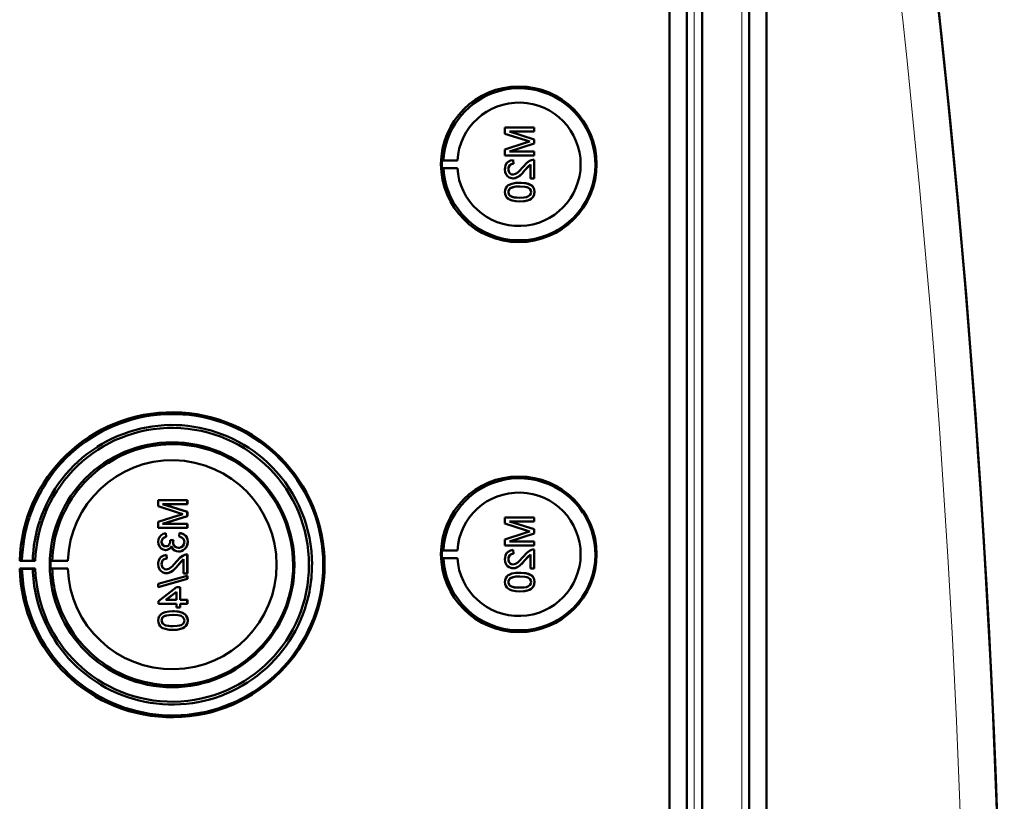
# Model space of a CAD drawing. Extents: x -2073 to 2460, y -1789 to 708.
# Tile 53 of 93: x 887 to 1018, y -1237 to -1134. Entities that reach past the tile are written whole.
import ezdxf

# ---------------------------------------------------------------- set-up
doc = ezdxf.new("R2010")
doc.units = 0

msp = doc.modelspace()

# ---------------------------------------------------------------- linework, layer by layer
at = {"color": 7, "lineweight": 50}
for p, q in [((973.27, -1465.92), (973.27, -1117.89)), ((975.57, -1117.87), (975.57, -1465.93)), ((977.57, -1117.87), (977.57, -1465.93)), ((983.81, -1465.93), (983.81, -1117.87)), ((986.1, -1465.91), (986.1, -1117.9)), ((977.56, -1132.87), (977.56, -1445.67)), ((955.34, -1148.03), (951.48, -1148.03)), ((951.48, -1148.85), (951.48, -1148.03)), ((951.48, -1148.85), (954.19, -1149.71)), ((952.08, -1148.57), (955.34, -1148.57)), ((955.34, -1149.59), (952.08, -1148.57)), ((955.34, -1149.59), (952.08, -1148.57)), ((955.34, -1148.03), (955.34, -1148.03)), ((955.34, -1148.03), (955.34, -1148.57)), ((955.34, -1148.03), (955.34, -1148.57)), ((955.34, -1148.57), (955.34, -1148.57)), ((954.14, -1150.07), (951.48, -1150.92)), ((952.08, -1151.19), (955.34, -1150.16)), ((952.08, -1151.19), (955.34, -1150.16)), ((955.34, -1149.59), (955.34, -1149.59)), ((955.34, -1149.59), (955.34, -1150.16)), ((955.34, -1149.59), (955.34, -1150.16)), ((955.34, -1150.16), (955.34, -1150.16)), ((951.48, -1151.73), (951.48, -1150.92)), ((951.48, -1151.73), (955.34, -1151.73)), ((955.34, -1151.19), (952.08, -1151.19)), ((955.34, -1151.19), (955.34, -1151.19)), ((955.34, -1151.19), (955.34, -1151.73)), ((955.34, -1151.19), (955.34, -1151.73)), ((955.34, -1151.73), (955.34, -1151.73)), ((943.14, -1152.39), (943.34, -1152.36)), ((943.14, -1152.39), (945.18, -1152.39)), ((943.34, -1152.36), (945.18, -1152.39)), ((952.57, -1152.33), (952.58, -1152.32)), ((952.62, -1152.82), (952.57, -1152.33)), ((952.63, -1152.82), (952.58, -1152.33)), ((952.62, -1152.82), (952.63, -1152.82)), ((954.13, -1153.68), (954.84, -1152.92)), ((954.84, -1154.79), (954.84, -1152.91)), ((955.34, -1152.28), (955.34, -1152.28)), ((955.34, -1152.28), (955.34, -1154.79)), ((955.34, -1152.28), (955.34, -1154.79)), ((943.14, -1153.39), (943.34, -1153.42)), ((943.14, -1153.39), (945.18, -1153.39)), ((943.34, -1153.42), (945.18, -1153.39)), ((951.93, -1153.55), (951.94, -1153.55)), ((954.13, -1153.68), (954.13, -1153.68)), ((952.55, -1154.75), (952.55, -1154.75)), ((953.44, -1155.34), (953.44, -1155.34)), ((954.84, -1154.79), (955.34, -1154.79)), ((955.01, -1155.71), (955.02, -1155.71)), ((955.34, -1154.79), (955.34, -1154.79)), ((951.93, -1156.57), (951.94, -1156.57)), ((952.19, -1156.05), (952.2, -1156.05)), ((955.38, -1156.57), (955.39, -1156.57)), ((953.44, -1157.81), (953.44, -1157.81)), ((909.44, -1197.32), (905.59, -1197.32)), ((905.59, -1198.13), (905.59, -1197.32)), ((909.44, -1197.32), (909.45, -1197.32)), ((909.44, -1197.32), (909.44, -1197.86)), ((909.45, -1197.32), (909.45, -1197.86)), ((905.59, -1198.13), (908.29, -1199)), ((909.44, -1198.88), (906.18, -1197.86)), ((906.18, -1197.86), (909.44, -1197.86)), ((909.45, -1198.88), (906.19, -1197.86)), ((909.44, -1197.86), (909.45, -1197.86)), ((908.25, -1199.36), (905.59, -1200.21)), ((906.18, -1200.48), (909.44, -1199.45)), ((906.19, -1200.48), (909.45, -1199.45)), ((909.44, -1198.88), (909.45, -1198.88)), ((909.44, -1198.88), (909.44, -1199.45)), ((909.44, -1199.45), (909.45, -1199.45)), ((909.45, -1198.88), (909.45, -1199.45)), ((955.34, -1199.64), (951.48, -1199.64)), ((951.48, -1200.45), (951.48, -1199.64)), ((955.34, -1199.64), (955.34, -1199.64)), ((955.34, -1199.64), (955.34, -1200.18)), ((955.34, -1199.64), (955.34, -1200.18)), ((905.59, -1201.02), (905.59, -1200.21)), ((905.59, -1201.02), (909.44, -1201.02)), ((909.44, -1200.48), (906.18, -1200.48)), ((909.44, -1200.48), (909.45, -1200.48)), ((909.44, -1200.48), (909.44, -1201.02)), ((909.44, -1201.02), (909.45, -1201.02)), ((909.45, -1200.48), (909.45, -1201.02)), ((951.48, -1200.45), (954.19, -1201.31)), ((952.08, -1200.18), (955.34, -1200.18)), ((955.34, -1201.2), (952.08, -1200.18)), ((955.34, -1201.2), (952.08, -1200.18)), ((955.34, -1200.18), (955.34, -1200.18)), ((955.34, -1201.2), (955.34, -1201.2)), ((955.34, -1201.2), (955.34, -1201.77)), ((955.34, -1201.2), (955.34, -1201.77)), ((906.58, -1201.71), (906.59, -1201.71)), ((906.63, -1202.21), (906.58, -1201.71)), ((906.64, -1202.21), (906.59, -1201.71)), ((906.63, -1202.21), (906.64, -1202.21)), ((907.62, -1202.6), (907.17, -1202.65)), ((907.17, -1202.65), (907.18, -1202.72)), ((907.62, -1202.6), (907.62, -1202.6)), ((908.41, -1201.66), (908.36, -1202.16)), ((908.41, -1201.66), (908.41, -1201.66)), ((954.14, -1201.68), (951.48, -1202.53)), ((951.48, -1203.34), (951.48, -1202.53)), ((952.08, -1202.8), (955.34, -1201.77)), ((952.08, -1202.8), (955.34, -1201.77)), ((955.34, -1201.77), (955.34, -1201.77)), ((906.04, -1202.86), (906.04, -1202.86)), ((906.57, -1203.94), (906.58, -1203.94)), ((907.56, -1202.92), (907.57, -1202.92)), ((909.49, -1202.86), (909.5, -1202.86)), ((943.14, -1204), (943.34, -1203.97)), ((943.14, -1204), (945.18, -1204)), ((943.34, -1203.97), (945.18, -1204)), ((951.48, -1203.34), (955.34, -1203.34)), ((955.34, -1202.8), (952.08, -1202.8)), ((952.57, -1203.93), (952.58, -1203.93)), ((952.62, -1204.43), (952.57, -1203.93)), ((952.63, -1204.43), (952.58, -1203.93)), ((955.34, -1202.8), (955.34, -1202.8)), ((955.34, -1202.8), (955.34, -1203.34)), ((955.34, -1202.8), (955.34, -1203.34)), ((955.34, -1203.34), (955.34, -1203.34)), ((955.34, -1203.88), (955.34, -1203.88)), ((955.34, -1203.88), (955.34, -1206.4)), ((955.34, -1203.88), (955.34, -1206.4)), ((906.68, -1204.58), (906.69, -1204.58)), ((906.73, -1205.07), (906.68, -1204.58)), ((906.74, -1205.07), (906.69, -1204.58)), ((906.73, -1205.07), (906.74, -1205.07)), ((908.24, -1205.93), (908.95, -1205.17)), ((908.28, -1204.13), (908.29, -1204.13)), ((908.95, -1207.05), (908.95, -1205.16)), ((909.44, -1204.53), (909.45, -1204.53)), ((909.44, -1204.53), (909.44, -1207.05)), ((909.45, -1204.53), (909.45, -1207.05)), ((943.14, -1205), (943.34, -1205.03)), ((943.14, -1205), (945.18, -1205)), ((943.34, -1205.03), (945.18, -1205)), ((951.93, -1205.16), (951.94, -1205.16)), ((952.62, -1204.43), (952.63, -1204.43)), ((954.13, -1205.28), (954.84, -1204.52)), ((954.13, -1205.28), (954.13, -1205.28)), ((954.84, -1206.4), (954.84, -1204.52)), ((887.26, -1205.39), (887.56, -1205.34)), ((889.32, -1205.39), (887.26, -1205.39)), ((887.56, -1206.43), (887.26, -1206.39)), ((887.26, -1206.39), (889.32, -1206.39)), ((887.56, -1205.34), (888.99, -1205.36)), ((888.99, -1206.41), (887.56, -1206.43)), ((888.99, -1205.36), (889.32, -1205.39)), ((889.32, -1206.39), (888.99, -1206.41)), ((891.56, -1205.35), (891.35, -1205.39)), ((891.35, -1205.39), (893.63, -1205.39)), ((891.56, -1206.42), (891.35, -1206.39)), ((891.35, -1206.39), (893.63, -1206.39)), ((893.63, -1205.39), (891.56, -1205.35)), ((893.63, -1206.39), (891.56, -1206.42)), ((906.04, -1205.8), (906.04, -1205.8)), ((908.24, -1205.93), (908.24, -1205.93)), ((952.55, -1206.35), (952.55, -1206.35)), ((954.84, -1206.4), (955.34, -1206.4)), ((955.34, -1206.4), (955.34, -1206.4)), ((909.44, -1207.34), (905.59, -1208.43)), ((905.59, -1208.84), (909.44, -1207.75)), ((905.6, -1208.84), (909.45, -1207.75)), ((906.66, -1207), (906.66, -1207)), ((908.95, -1207.05), (909.44, -1207.05)), ((909.44, -1207.05), (909.45, -1207.05)), ((909.44, -1207.34), (909.45, -1207.34)), ((909.44, -1207.34), (909.44, -1207.75)), ((909.44, -1207.75), (909.45, -1207.75)), ((909.45, -1207.34), (909.45, -1207.75)), ((952.19, -1207.66), (952.2, -1207.66)), ((953.44, -1206.95), (953.44, -1206.95)), ((955.01, -1207.32), (955.02, -1207.32)), ((905.59, -1208.84), (905.59, -1208.43)), ((905.59, -1208.84), (905.6, -1208.84)), ((908.01, -1208.87), (905.64, -1210.7)), ((908.51, -1208.87), (908.01, -1208.87)), ((908.51, -1208.87), (908.51, -1208.87)), ((908.51, -1208.87), (908.51, -1210.55)), ((908.51, -1208.87), (908.51, -1210.55)), ((951.93, -1208.17), (951.94, -1208.17)), ((955.38, -1208.18), (955.39, -1208.18)), ((906.62, -1210.55), (908.01, -1209.48)), ((906.63, -1210.55), (908.02, -1209.48)), ((908.01, -1210.55), (908.01, -1209.48)), ((953.44, -1209.41), (953.44, -1209.41)), ((905.64, -1211.05), (905.64, -1210.7)), ((905.64, -1211.05), (908.01, -1211.05)), ((908.01, -1210.55), (906.62, -1210.55)), ((908.01, -1211.54), (908.01, -1211.05)), ((908.01, -1211.54), (908.51, -1211.54)), ((909.44, -1210.55), (908.51, -1210.55)), ((908.51, -1211.05), (909.44, -1211.05)), ((908.51, -1211.05), (908.51, -1211.54)), ((908.51, -1211.05), (908.51, -1211.54)), ((908.51, -1211.54), (908.51, -1211.54)), ((909.44, -1210.55), (909.45, -1210.55)), ((909.44, -1210.55), (909.44, -1211.05)), ((909.44, -1211.05), (909.45, -1211.05)), ((909.45, -1210.55), (909.45, -1211.05)), ((906.3, -1212.75), (906.31, -1212.75)), ((907.54, -1212.04), (907.55, -1212.04)), ((909.12, -1212.41), (909.13, -1212.41)), ((906.04, -1213.27), (906.04, -1213.27)), ((909.49, -1213.27), (909.5, -1213.27)), ((907.54, -1214.51), (907.55, -1214.51))]:
    msp.add_line(p, q, dxfattribs=at)
at = {"color": 7, "lineweight": 18}
for p, q in [((976.53, -1117.87), (976.53, -1465.93)), ((982.85, -1465.93), (982.85, -1117.87))]:
    msp.add_line(p, q, dxfattribs=at)
at = {"color": 7, "lineweight": 50}
for points in [[(952.57, -1152.33), (952.21, -1152.4), (951.89, -1152.58), (951.75, -1152.7), (951.57, -1153.02), (951.49, -1153.38), (951.48, -1153.56)], [(951.93, -1153.55), (951.99, -1153.21), (952.11, -1153.02), (952.29, -1152.89), (952.51, -1152.83), (952.62, -1152.82)], [(951.94, -1153.55), (951.96, -1153.33), (952.02, -1153.16), (952.19, -1152.95), (952.44, -1152.84), (952.63, -1152.82)], [(954.99, -1152.33), (954.73, -1152.44), (954.38, -1152.69), (953.89, -1153.22)], [(954.13, -1153.68), (954.53, -1153.19), (954.84, -1152.91)], [(951.48, -1153.56), (951.52, -1153.92), (951.65, -1154.25), (951.82, -1154.46), (952.04, -1154.62), (952.38, -1154.73), (952.55, -1154.75)], [(952.55, -1154.25), (952.34, -1154.22), (952.16, -1154.11), (952.03, -1153.95), (951.95, -1153.75), (951.93, -1153.55)], [(952.56, -1154.25), (952.36, -1154.22), (952.21, -1154.14), (952.07, -1154.01), (951.99, -1153.85), (951.94, -1153.55)], [(953.89, -1153.22), (953.31, -1153.86), (953.18, -1153.98), (952.89, -1154.17), (952.55, -1154.25)], [(952.55, -1154.75), (952.74, -1154.73), (953.12, -1154.6), (953.45, -1154.39), (953.74, -1154.11), (954.13, -1153.68)], [(952.55, -1154.75), (952.84, -1154.71), (953.18, -1154.57), (953.44, -1154.4), (953.85, -1154), (954.13, -1153.68)], [(953.44, -1155.34), (952.91, -1155.36), (952.4, -1155.46), (952.03, -1155.6), (951.92, -1155.67), (951.73, -1155.85), (951.58, -1156.07), (951.51, -1156.33), (951.48, -1156.57)], [(955.01, -1155.71), (954.73, -1155.55), (954.25, -1155.41), (953.6, -1155.34), (953.44, -1155.34)], [(955.02, -1155.71), (954.59, -1155.49), (954.11, -1155.38), (953.44, -1155.34)], [(955.38, -1156.57), (955.33, -1156.19), (955.21, -1155.93), (955.01, -1155.71)], [(955.39, -1156.57), (955.34, -1156.19), (955.16, -1155.85), (955.02, -1155.71)], [(951.48, -1156.57), (951.51, -1156.83), (951.59, -1157.08), (951.73, -1157.31), (951.93, -1157.48), (952.09, -1157.56), (952.42, -1157.69), (952.93, -1157.79), (953.44, -1157.81)], [(951.93, -1156.57), (951.94, -1156.45), (952.03, -1156.23), (952.19, -1156.05)], [(953.43, -1157.31), (953.06, -1157.3), (952.75, -1157.27), (952.47, -1157.21), (952.33, -1157.17), (952.08, -1156.97), (951.94, -1156.71), (951.93, -1156.57)], [(951.94, -1156.57), (951.96, -1156.39), (952.11, -1156.13), (952.2, -1156.05)], [(953.44, -1157.31), (952.88, -1157.29), (952.51, -1157.22), (952.33, -1157.16), (952.17, -1157.06), (952.04, -1156.92), (951.94, -1156.66), (951.94, -1156.57)], [(952.19, -1156.05), (952.54, -1155.92), (952.91, -1155.85), (953.43, -1155.83)], [(952.2, -1156.05), (952.6, -1155.9), (952.93, -1155.85), (953.44, -1155.83)], [(953.43, -1155.83), (954.09, -1155.87), (954.36, -1155.92), (954.5, -1155.96), (954.77, -1156.15), (954.91, -1156.38), (954.94, -1156.57)], [(954.94, -1156.57), (954.91, -1156.75), (954.77, -1156.99), (954.52, -1157.17), (954.31, -1157.24), (953.99, -1157.29), (953.43, -1157.31)], [(953.44, -1157.81), (953.96, -1157.78), (954.47, -1157.69), (954.72, -1157.6), (954.95, -1157.47), (955.14, -1157.3), (955.29, -1157.07), (955.36, -1156.82), (955.38, -1156.57)], [(953.44, -1157.81), (953.94, -1157.79), (954.12, -1157.76), (954.61, -1157.65), (954.96, -1157.47), (955.21, -1157.21), (955.36, -1156.88), (955.39, -1156.57)], [(906.58, -1201.71), (906.26, -1201.8), (905.98, -1201.97), (905.76, -1202.22), (905.63, -1202.52), (905.59, -1202.84)], [(906.04, -1202.86), (906.06, -1202.66), (906.2, -1202.41), (906.36, -1202.29), (906.63, -1202.21)], [(906.04, -1202.86), (906.07, -1202.66), (906.14, -1202.49), (906.27, -1202.36), (906.42, -1202.27), (906.64, -1202.21)], [(908.36, -1202.16), (908.57, -1202.22), (908.77, -1202.31), (908.99, -1202.56), (909.05, -1202.88)], [(909.49, -1202.86), (909.45, -1202.51), (909.3, -1202.18), (909.06, -1201.92), (908.91, -1201.82), (908.58, -1201.69), (908.41, -1201.66)], [(909.5, -1202.86), (909.46, -1202.51), (909.37, -1202.28), (909.23, -1202.07), (908.96, -1201.84), (908.62, -1201.7), (908.41, -1201.66)], [(905.59, -1202.84), (905.63, -1203.16), (905.76, -1203.47), (905.97, -1203.72), (906.26, -1203.88), (906.57, -1203.94)], [(906.59, -1203.44), (906.41, -1203.42), (906.25, -1203.33), (906.09, -1203.12), (906.04, -1202.86)], [(906.6, -1203.44), (906.42, -1203.42), (906.2, -1203.28), (906.08, -1203.07), (906.04, -1202.86)], [(906.57, -1203.94), (906.77, -1203.91), (906.95, -1203.84), (907.11, -1203.73), (907.29, -1203.5), (907.34, -1203.41)], [(906.58, -1203.94), (906.77, -1203.91), (906.96, -1203.84), (907.12, -1203.73), (907.25, -1203.58), (907.34, -1203.42)], [(907.18, -1202.72), (907.16, -1202.93), (907.03, -1203.22), (906.89, -1203.37), (906.79, -1203.41), (906.59, -1203.44)], [(907.34, -1203.41), (907.42, -1203.65), (907.58, -1203.86), (907.79, -1204.02), (908.03, -1204.11), (908.28, -1204.13)], [(908.28, -1203.64), (908.06, -1203.61), (907.85, -1203.51), (907.76, -1203.43), (907.63, -1203.25), (907.57, -1203.03), (907.56, -1202.92)], [(908.29, -1203.64), (908.06, -1203.61), (907.89, -1203.53), (907.69, -1203.33), (907.58, -1203.06), (907.57, -1202.92)], [(908.28, -1204.13), (908.48, -1204.12), (908.85, -1204), (909.16, -1203.75), (909.38, -1203.43), (909.48, -1203.05), (909.49, -1202.86)], [(909.05, -1202.88), (909.04, -1203), (908.97, -1203.23), (908.83, -1203.43), (908.63, -1203.57), (908.4, -1203.63), (908.28, -1203.64)], [(908.29, -1204.13), (908.68, -1204.07), (908.91, -1203.96), (909.12, -1203.8), (909.28, -1203.61), (909.45, -1203.25), (909.5, -1202.86)], [(952.57, -1203.93), (952.21, -1204.01), (951.89, -1204.18), (951.75, -1204.31), (951.57, -1204.63), (951.49, -1204.99), (951.48, -1205.17)], [(954.99, -1203.93), (954.73, -1204.05), (954.38, -1204.3), (953.89, -1204.82)], [(906.68, -1204.58), (906.32, -1204.65), (906, -1204.83), (905.86, -1204.96), (905.68, -1205.28), (905.6, -1205.64), (905.59, -1205.81)], [(906.04, -1205.8), (906.1, -1205.47), (906.22, -1205.28), (906.4, -1205.14), (906.62, -1205.08), (906.73, -1205.07)], [(906.04, -1205.8), (906.07, -1205.58), (906.13, -1205.41), (906.3, -1205.2), (906.55, -1205.09), (906.74, -1205.07)], [(909.1, -1204.58), (908.84, -1204.7), (908.49, -1204.94), (908, -1205.47)], [(908.24, -1205.93), (908.64, -1205.45), (908.95, -1205.16)], [(951.48, -1205.17), (951.52, -1205.52), (951.65, -1205.86), (951.82, -1206.07), (952.04, -1206.23), (952.38, -1206.34), (952.55, -1206.35)], [(951.93, -1205.16), (951.99, -1204.82), (952.11, -1204.63), (952.29, -1204.49), (952.51, -1204.43), (952.62, -1204.43)], [(952.55, -1205.86), (952.34, -1205.82), (952.16, -1205.72), (952.03, -1205.56), (951.95, -1205.36), (951.93, -1205.16)], [(951.94, -1205.16), (951.96, -1204.93), (952.02, -1204.77), (952.19, -1204.56), (952.44, -1204.45), (952.63, -1204.43)], [(952.56, -1205.86), (952.36, -1205.83), (952.21, -1205.75), (952.07, -1205.61), (951.99, -1205.46), (951.94, -1205.16)], [(953.89, -1204.82), (953.31, -1205.46), (953.18, -1205.58), (952.89, -1205.78), (952.55, -1205.86)], [(952.55, -1206.35), (952.74, -1206.34), (953.12, -1206.21), (953.45, -1205.99), (953.74, -1205.72), (954.13, -1205.28)], [(952.55, -1206.35), (952.84, -1206.32), (953.18, -1206.18), (953.44, -1206), (953.85, -1205.6), (954.13, -1205.28)], [(954.13, -1205.28), (954.53, -1204.8), (954.84, -1204.52)], [(905.59, -1205.81), (905.63, -1206.17), (905.76, -1206.5), (905.93, -1206.71), (906.15, -1206.87), (906.48, -1206.99), (906.66, -1207)], [(906.66, -1206.5), (906.45, -1206.47), (906.27, -1206.36), (906.14, -1206.2), (906.06, -1206.01), (906.04, -1205.8)], [(906.67, -1206.5), (906.46, -1206.47), (906.32, -1206.39), (906.18, -1206.26), (906.1, -1206.11), (906.04, -1205.8)], [(908, -1205.47), (907.42, -1206.11), (907.29, -1206.23), (907, -1206.42), (906.66, -1206.5)], [(906.66, -1207), (906.85, -1206.98), (907.23, -1206.86), (907.56, -1206.64), (907.84, -1206.37), (908.24, -1205.93)], [(906.66, -1207), (906.95, -1206.96), (907.29, -1206.83), (907.55, -1206.65), (907.96, -1206.25), (908.24, -1205.93)], [(953.44, -1206.95), (952.91, -1206.97), (952.4, -1207.06), (952.03, -1207.21), (951.92, -1207.28), (951.73, -1207.46), (951.58, -1207.68), (951.51, -1207.93), (951.48, -1208.18)], [(951.93, -1208.17), (951.94, -1208.05), (952.03, -1207.84), (952.19, -1207.66)], [(951.94, -1208.17), (951.96, -1208), (952.11, -1207.74), (952.2, -1207.66)], [(952.19, -1207.66), (952.54, -1207.52), (952.91, -1207.46), (953.43, -1207.44)], [(952.2, -1207.66), (952.6, -1207.51), (952.93, -1207.46), (953.44, -1207.44)], [(953.43, -1207.44), (954.09, -1207.48), (954.36, -1207.53), (954.5, -1207.57), (954.77, -1207.75), (954.91, -1207.99), (954.94, -1208.18)], [(955.01, -1207.32), (954.73, -1207.16), (954.25, -1207.01), (953.6, -1206.95), (953.44, -1206.95)], [(955.02, -1207.32), (954.59, -1207.1), (954.11, -1206.99), (953.44, -1206.95)], [(955.38, -1208.18), (955.33, -1207.8), (955.21, -1207.53), (955.01, -1207.32)], [(955.39, -1208.18), (955.34, -1207.8), (955.16, -1207.46), (955.02, -1207.32)], [(951.48, -1208.18), (951.51, -1208.44), (951.59, -1208.69), (951.73, -1208.91), (951.93, -1209.09), (952.09, -1209.17), (952.42, -1209.3), (952.93, -1209.39), (953.44, -1209.41)], [(953.43, -1208.92), (953.06, -1208.91), (952.75, -1208.88), (952.47, -1208.82), (952.33, -1208.77), (952.08, -1208.58), (951.94, -1208.32), (951.93, -1208.17)], [(953.44, -1208.92), (952.88, -1208.89), (952.51, -1208.83), (952.33, -1208.77), (952.17, -1208.66), (952.04, -1208.52), (951.94, -1208.26), (951.94, -1208.17)], [(954.94, -1208.18), (954.91, -1208.36), (954.77, -1208.6), (954.52, -1208.78), (954.31, -1208.85), (953.99, -1208.9), (953.43, -1208.92)], [(953.44, -1209.41), (953.96, -1209.39), (954.47, -1209.3), (954.72, -1209.21), (954.95, -1209.08), (955.14, -1208.9), (955.29, -1208.68), (955.36, -1208.43), (955.38, -1208.18)], [(953.44, -1209.41), (953.94, -1209.39), (954.12, -1209.37), (954.61, -1209.25), (954.96, -1209.07), (955.21, -1208.82), (955.36, -1208.49), (955.39, -1208.18)], [(907.54, -1212.04), (907.02, -1212.06), (906.51, -1212.15), (906.14, -1212.3), (906.03, -1212.37), (905.83, -1212.55), (905.69, -1212.77), (905.61, -1213.02), (905.59, -1213.27)], [(906.04, -1213.27), (906.05, -1213.15), (906.13, -1212.93), (906.3, -1212.75)], [(906.04, -1213.27), (906.07, -1213.09), (906.22, -1212.83), (906.31, -1212.75)], [(906.3, -1212.75), (906.65, -1212.61), (907.02, -1212.55), (907.54, -1212.53)], [(906.31, -1212.75), (906.71, -1212.6), (907.04, -1212.55), (907.55, -1212.53)], [(909.12, -1212.41), (908.84, -1212.25), (908.36, -1212.1), (907.71, -1212.04), (907.54, -1212.04)], [(907.54, -1212.53), (908.2, -1212.57), (908.47, -1212.62), (908.61, -1212.66), (908.87, -1212.84), (909.02, -1213.08), (909.05, -1213.27)], [(909.13, -1212.41), (908.7, -1212.19), (908.22, -1212.08), (907.55, -1212.04)], [(909.49, -1213.27), (909.44, -1212.89), (909.31, -1212.63), (909.12, -1212.41)], [(909.5, -1213.27), (909.45, -1212.89), (909.26, -1212.55), (909.13, -1212.41)], [(905.59, -1213.27), (905.62, -1213.53), (905.7, -1213.78), (905.84, -1214), (906.04, -1214.18), (906.19, -1214.26), (906.52, -1214.39), (907.04, -1214.48), (907.54, -1214.51)], [(907.54, -1214.01), (907.17, -1214), (906.86, -1213.97), (906.58, -1213.91), (906.44, -1213.86), (906.18, -1213.67), (906.05, -1213.41), (906.04, -1213.27)], [(907.55, -1214.01), (906.99, -1213.99), (906.62, -1213.92), (906.44, -1213.86), (906.28, -1213.76), (906.15, -1213.62), (906.05, -1213.35), (906.04, -1213.27)], [(907.54, -1214.51), (908.07, -1214.48), (908.58, -1214.39), (908.83, -1214.3), (909.06, -1214.17), (909.25, -1213.99), (909.39, -1213.77), (909.47, -1213.52), (909.49, -1213.27)], [(909.05, -1213.27), (909.02, -1213.45), (908.88, -1213.69), (908.63, -1213.87), (908.42, -1213.94), (908.1, -1213.99), (907.54, -1214.01)], [(907.55, -1214.51), (908.05, -1214.48), (908.23, -1214.46), (908.72, -1214.34), (909.07, -1214.16), (909.32, -1213.91), (909.47, -1213.58), (909.5, -1213.27)]]:
    msp.add_lwpolyline(points, dxfattribs=at)
for centre, radius, start, end in [((-449.21, -1291.9), 1466.77, 351.97557, 8.02443), ((-449.21, -1291.9), 1466.77, 353.02402, 6.97598), ((953.39, -1152.89), 10.06, 110.5864, 176.9929), ((953.38, -1152.89), 10.06, 33.1491, 110.5769), ((953.38, -1152.89), 10.07, 315.7681, 33.1576), ((962.76, -1176.82), 28.1, 106.5505, 107.8561), ((963.86, -1119.27), 31.94, 252.3749, 253.4362), ((955.31, -1153.25), 0.972, 88.2771, 108.7969), ((953.39, -1152.89), 10.07, 183.0092, 238.3346), ((953.38, -1152.9), 10.06, 238.3386, 315.7704), ((907.5, -1205.87), 19.93, 83.6185, 122.6519), ((907.49, -1205.88), 19.94, 359.9906, 83.6076), ((907.46, -1205.87), 18.48, 83.5893, 122.618), ((907.46, -1205.88), 18.48, 44.5714, 83.5933), ((907.5, -1205.88), 19.94, 122.653, 161.6719), ((907.47, -1205.88), 18.49, 122.6157, 161.6232), ((907.5, -1205.88), 15.94, 83.4589, 122.4168), ((907.5, -1205.88), 15.94, 44.5027, 83.4565), ((907.44, -1205.88), 13.82, 359.9781, 177.949), ((907.51, -1205.88), 15.95, 122.4177, 161.3612), ((907.46, -1205.89), 18.49, 359.9981, 44.574), ((907.49, -1205.89), 15.95, 359.9981, 44.5023), ((953.38, -1204.5), 10.06, 33.1491, 110.5769), ((953.39, -1204.5), 10.06, 110.5864, 176.9929), ((916.87, -1226.11), 28.1, 106.5505, 107.8561), ((917.96, -1168.56), 31.94, 252.3749, 253.4362), ((953.38, -1204.5), 10.07, 315.7681, 33.1576), ((963.86, -1170.88), 31.94, 252.3749, 253.4362), ((908.8, -1202.96), 1.24, 162.9877, 177.9725), ((908.81, -1202.96), 1.24, 162.9669, 178.0009), ((962.76, -1228.42), 28.1, 106.5505, 107.8561), ((955.31, -1204.85), 0.972, 88.2771, 108.7969), ((909.41, -1205.5), 0.972, 88.2771, 108.7969), ((953.39, -1204.5), 10.07, 183.0092, 238.3346), ((907.5, -1205.89), 15.95, 271.0173, 0.0108), ((907.5, -1205.89), 19.95, 192.7797, 231.7964), ((907.47, -1205.89), 18.49, 192.8311, 231.8357), ((907.51, -1205.89), 15.95, 193.1074, 232.0485), ((907.46, -1205.89), 18.49, 309.8795, 348.884), ((907.49, -1205.89), 19.95, 309.8644, 348.8795), ((953.38, -1204.51), 10.06, 238.3386, 315.7704), ((907.5, -1205.9), 15.94, 232.049, 271.0053), ((907.46, -1205.9), 18.48, 231.8365, 270.8576), ((907.47, -1205.9), 18.48, 270.8553, 309.8839), ((907.49, -1205.9), 19.93, 231.7971, 309.8614)]:
    msp.add_arc(centre, radius, start, end, dxfattribs=at)
at = {"color": 7, "lineweight": 18}
msp.add_arc((-449.12, -1291.9), 1461.81, 353.16554, 6.83446, dxfattribs=at)
at = {"color": 7, "lineweight": 50}
for centre, major_axis, start_param, end_param in [((953.31, -1152.89), (0, 10.3), 4.712389, 10.995574), ((953.33, -1152.89), (0, 8.17), 1.632048, 7.79273), ((953.34, -1152.89), (0, -10.21), 4.663407, 4.761371), ((907.43, -1205.89), (0, 20.18), 1.595577, 7.829201), ((907.43, -1205.89), (0, 18.12), 1.598396, 7.826382), ((907.43, -1205.89), (0, 16.2), 4.712389, 10.995574), ((953.31, -1204.5), (0, 10.3), 4.712389, 10.995574), ((953.33, -1204.5), (0, 8.17), 1.632048, 7.79273), ((907.5, -1205.89), (0, -19.95), 4.392372, 4.684978), ((907.45, -1205.89), (0, -18.48), 4.391338, 4.684024), ((907.5, -1205.89), (0, -15.95), 4.386952, 4.678989), ((953.34, -1204.5), (0, -10.21), 4.663407, 4.761371), ((907.5, -1205.89), (0, -19.95), 4.739799, 4.935539), ((907.45, -1205.89), (0, -18.48), 4.740754, 4.936562), ((907.45, -1205.89), (0, -16.12), 4.681358, 4.74342), ((907.5, -1205.89), (0, -15.95), 4.745789, 4.941259), ((907.44, -1205.89), (0, -13.83), 4.748556, 7.853982), ((907.45, -1205.89), (0, -18.5), 1.376785, 1.570796), ((907.5, -1205.89), (0, -19.94), 1.376603, 1.570796)]:
    msp.add_ellipse(centre, major_axis=major_axis, ratio=0.999657, start_param=start_param, end_param=end_param, dxfattribs=at)

doc.saveas('drawing.dxf')
